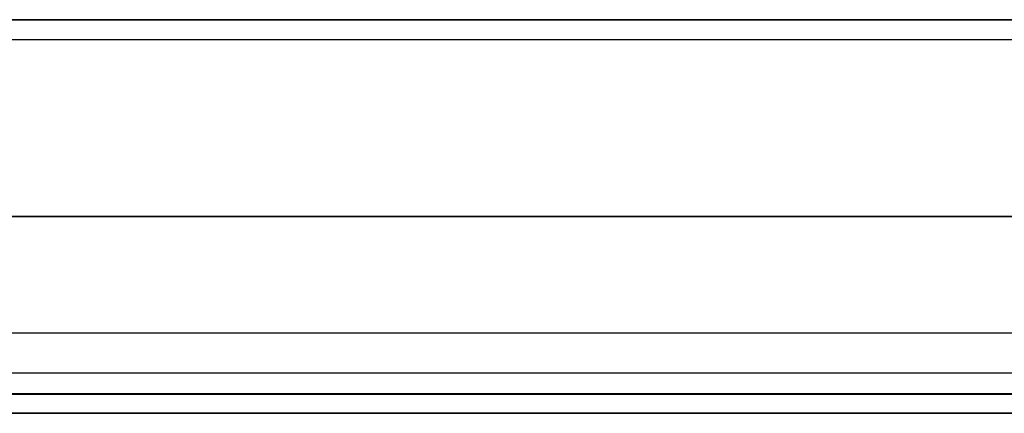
# Model space of a CAD drawing. Header units: millimetres. Extents: x -5 to 795, y 0 to 250.
# Tile 33 of 55: x 745 to 770, y 0 to 10. Entities that reach past the tile are written whole.
import ezdxf

# ---------------------------------------------------------------- set-up
doc = ezdxf.new("R2010")
doc.units = ezdxf.units.MM
doc.layers.add('Plant box - Two tier - Ferm Living', color=7, linetype='Continuous', true_color=0x000000)

msp = doc.modelspace()

# ---------------------------------------------------------------- linework, layer by layer
at = {"layer": 'Plant box - Two tier - Ferm Living'}
for p, q in [((15, 10, 5), (775, 10, 5)), ((775, 10, 674.846), (15, 10, 674.846)), ((2.179, 9.5, 159.5), (787.821, 9.5, 159.5)), ((5, 5, 155), (785, 5, 155)), ((5, 5, 164), (785, 5, 164)), ((15, 5, 10), (775, 5, 10)), ((775, 5, 669.846), (15, 5, 669.846)), ((15, 5), (775, 5)), ((775, 5, 679.846), (15, 5, 679.846)), ((15, 5, 5), (775, 5, 5)), ((775, 5, 674.846), (15, 5, 674.846)), ((-3, 2.041, 682), (793, 2.041, 682)), ((-3, 2.041, 750), (793, 2.041, 750)), ((-3, 2.041, 715), (793, 2.041, 715)), ((793, 1.02, 750), (-3, 1.02, 750)), ((2.179, 0.5, 159.5), (787.821, 0.5, 159.5)), ((0, 0.49, 164.093), (789.992, 0.49, 164.093)), ((0, 0.49, 166.093), (789.992, 0.49, 166.093)), ((789.992, 0.49, 165.093), (0, 0.49, 165.093)), ((-5, 0, 680), (795, 0, 680)), ((-5, 0, 715), (795, 0, 715)), ((793, 0, 750), (-3, 0, 750)), ((15, 0, 5), (775, 0, 5)), ((775, 0, 674.846), (15, 0, 674.846))]:
    msp.add_line(p, q, dxfattribs=at)

doc.saveas('drawing.dxf')
